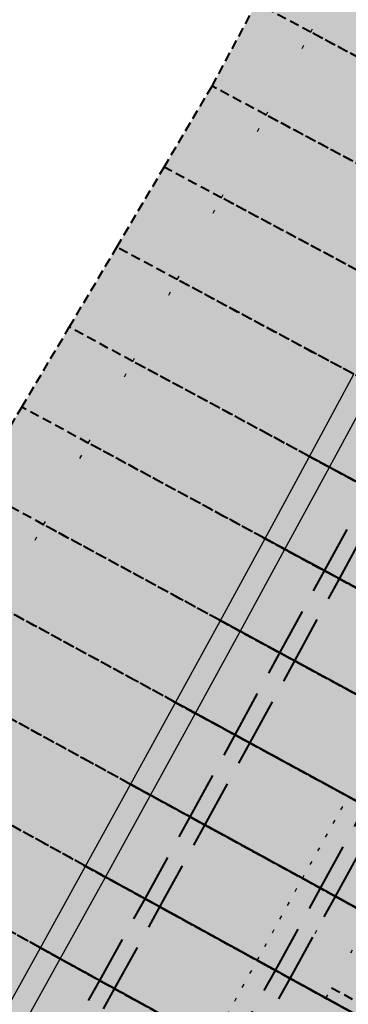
# Model space of a CAD drawing. Header units: metres. Extents: x 768989 to 770741, y 8991369 to 8992399.
# Tile 41 of 55: x 769448 to 769457, y 8992073 to 8992099. Entities that reach past the tile are written whole.
import ezdxf

# ---------------------------------------------------------------- set-up
doc = ezdxf.new("R2010")
doc.units = ezdxf.units.M
doc.header["$XCLIPFRAME"] = 2
for name, pattern in [('CENTER', [2, 1.25, -0.25, 0.25, -0.25]), ('DASHED', [0.75, 0.5, -0.25]), ('DASHED2', [0.375, 0.25, -0.125]), ('DOT', [6.35, 0, -6.35]), ('DOT2', [3.175, 0, -3.175])]:
    doc.linetypes.add(name, pattern=pattern)
doc.layers.add('+Corr_P_Secc_Corona', color=252, linetype='DASHED2', lineweight=40)
doc.layers.add('+Corredor_P', color=7, linetype='DASHED2', lineweight=40)
for name, color, linetype in [('+Corr_P_Secc_EnrocTalud', 51, 'DASHED'), ('+SL-Corredor-G30', 150, 'CENTER'), ('+SL-Corredor-G60', 92, 'CENTER'), ('+SL-Corredor-Rell_Secund', 52, 'DOT2'), ('+SL-Corredor-Separador', 200, 'DOT2'), ('__ORTOFOTO', 7, 'Continuous')]:
    doc.layers.add(name, color=color, linetype=linetype)
picture_1 = doc.add_image_def('image1.ecw', size_in_pixel=(24806, 30931))

# ---------------------------------------------------------------- blocks, each defined once
blk = doc.blocks.new('*U63')
at = {"layer": '+Corredor_P', "linetype": 'DASHED2', "lineweight": 40, "true_color": 0xffffff}
for points in [[(769437.038, 8992069.473), (769437.153, 8992069.668), (769437.163, 8992069.685), (769438.151, 8992071.361), (769439.402, 8992073.489), (769440.651, 8992075.618), (769441.897, 8992077.748), (769443.142, 8992079.88), (769444.385, 8992082.013), (769445.643, 8992084.139), (769446.908, 8992086.26), (769448.172, 8992088.383), (769449.433, 8992090.507), (769450.693, 8992092.633), (769451.95, 8992094.76), (769453.223, 8992096.913), (769454.406, 8992099.115), (769455.538, 8992101.345), (769456.688, 8992103.565), (769457.86, 8992105.773), (769459.032, 8992107.982), (769460.204, 8992110.19), (769461.376, 8992112.398), (769462.547, 8992114.607), (769462.824, 8992115.128), (769462.83, 8992115.139), (769464.44, 8992114.279), (769464.434, 8992114.268), (769464.154, 8992113.748), (769462.968, 8992111.548), (769461.781, 8992109.348), (769460.594, 8992107.147), (769459.408, 8992104.947), (769458.221, 8992102.746), (769457.034, 8992100.546), (769455.848, 8992098.345), (769454.661, 8992096.145), (769453.475, 8992093.946), (769452.299, 8992091.771), (769451.12, 8992089.598), (769449.938, 8992087.428), (769448.751, 8992085.259), (769447.561, 8992083.093), (769446.368, 8992080.928), (769445.171, 8992078.766), (769443.97, 8992076.605), (769442.766, 8992074.446), (769441.558, 8992072.29), (769440.346, 8992070.135), (769439.389, 8992068.439), (769439.379, 8992068.422), (769439.267, 8992068.224), (769437.038, 8992069.473)], [(769439.267, 8992068.224), (769439.379, 8992068.422), (769439.389, 8992068.439), (769440.346, 8992070.135), (769441.558, 8992072.29), (769442.766, 8992074.446), (769443.97, 8992076.605), (769445.171, 8992078.766), (769446.368, 8992080.928), (769447.561, 8992083.093), (769448.751, 8992085.259), (769449.938, 8992087.428), (769451.12, 8992089.598), (769452.299, 8992091.771), (769453.475, 8992093.946), (769454.661, 8992096.145), (769455.848, 8992098.345), (769457.034, 8992100.546), (769458.221, 8992102.746), (769459.408, 8992104.947), (769460.594, 8992107.147), (769461.781, 8992109.348), (769462.968, 8992111.548), (769464.154, 8992113.748), (769464.434, 8992114.268), (769464.44, 8992114.279), (769470.672, 8992110.949), (769470.667, 8992110.938), (769470.388, 8992110.418), (769469.206, 8992108.215), (769468.024, 8992106.012), (769466.842, 8992103.809), (769465.661, 8992101.606), (769464.479, 8992099.403), (769463.297, 8992097.2), (769462.115, 8992094.997), (769460.934, 8992092.794), (769459.752, 8992090.591), (769458.576, 8992088.404), (769457.396, 8992086.218), (769456.213, 8992084.034), (769455.026, 8992081.852), (769453.835, 8992079.673), (769452.641, 8992077.495), (769451.443, 8992075.319), (769450.241, 8992073.145), (769449.036, 8992070.974), (769447.827, 8992068.804), (769446.615, 8992066.636), (769445.657, 8992064.93), (769445.647, 8992064.912), (769445.535, 8992064.713), (769439.267, 8992068.224)], [(769445.535, 8992064.713), (769445.647, 8992064.912), (769445.657, 8992064.93), (769446.615, 8992066.636), (769447.827, 8992068.804), (769449.036, 8992070.974), (769450.241, 8992073.145), (769451.443, 8992075.319), (769452.641, 8992077.495), (769453.835, 8992079.673), (769455.026, 8992081.852), (769456.213, 8992084.034), (769457.396, 8992086.218), (769458.576, 8992088.404), (769459.752, 8992090.591), (769460.934, 8992092.794), (769462.115, 8992094.997), (769463.297, 8992097.2), (769464.479, 8992099.403), (769465.661, 8992101.606), (769466.842, 8992103.809), (769468.024, 8992106.012), (769469.206, 8992108.215), (769470.388, 8992110.418), (769470.667, 8992110.938), (769470.672, 8992110.949), (769471.069, 8992110.737), (769471.063, 8992110.726), (769470.785, 8992110.206), (769469.603, 8992108.003), (769468.421, 8992105.8), (769467.239, 8992103.597), (769466.057, 8992101.394), (769464.876, 8992099.191), (769463.694, 8992096.988), (769462.512, 8992094.785), (769461.33, 8992092.582), (769460.149, 8992090.379), (769458.973, 8992088.191), (769457.792, 8992086.004), (769456.609, 8992083.82), (769455.421, 8992081.638), (769454.23, 8992079.457), (769453.035, 8992077.279), (769451.837, 8992075.103), (769450.635, 8992072.928), (769449.43, 8992070.756), (769448.221, 8992068.585), (769447.008, 8992066.417), (769446.05, 8992064.71), (769446.04, 8992064.692), (769445.928, 8992064.493), (769445.535, 8992064.713)], [(769445.928, 8992064.493), (769446.04, 8992064.692), (769446.05, 8992064.71), (769447.008, 8992066.417), (769448.221, 8992068.585), (769449.43, 8992070.756), (769450.635, 8992072.928), (769451.837, 8992075.103), (769453.035, 8992077.279), (769454.23, 8992079.457), (769455.421, 8992081.638), (769456.609, 8992083.82), (769457.792, 8992086.004), (769458.973, 8992088.191), (769460.149, 8992090.379), (769461.33, 8992092.582), (769462.512, 8992094.785), (769463.694, 8992096.988), (769464.876, 8992099.191), (769466.057, 8992101.394), (769467.239, 8992103.597), (769468.421, 8992105.8), (769469.603, 8992108.003), (769470.785, 8992110.206), (769471.063, 8992110.726), (769471.069, 8992110.737), (769474.156, 8992109.088), (769474.15, 8992109.077), (769473.872, 8992108.557), (769472.69, 8992106.354), (769471.508, 8992104.151), (769470.326, 8992101.947), (769469.145, 8992099.744), (769467.963, 8992097.541), (769466.781, 8992095.338), (769465.599, 8992093.135), (769464.417, 8992090.932), (769463.236, 8992088.73), (769462.057, 8992086.536), (769460.874, 8992084.345), (769459.687, 8992082.155), (769458.497, 8992079.968), (769457.303, 8992077.782), (769456.106, 8992075.599), (769454.905, 8992073.417), (769453.7, 8992071.238), (769452.492, 8992069.06), (769451.28, 8992066.885), (769450.064, 8992064.711), (769449.104, 8992063), (769449.094, 8992062.983), (769448.981, 8992062.783), (769445.928, 8992064.493)], [(769448.981, 8992062.783), (769449.094, 8992062.983), (769449.104, 8992063), (769450.064, 8992064.711), (769451.28, 8992066.885), (769452.492, 8992069.06), (769453.7, 8992071.238), (769454.905, 8992073.417), (769456.106, 8992075.599), (769457.303, 8992077.782), (769458.497, 8992079.968), (769459.687, 8992082.155), (769460.874, 8992084.345), (769462.057, 8992086.536), (769463.236, 8992088.73), (769464.417, 8992090.932), (769465.599, 8992093.135), (769466.781, 8992095.338), (769467.963, 8992097.541), (769469.145, 8992099.744), (769470.326, 8992101.947), (769471.508, 8992104.151), (769472.69, 8992106.354), (769473.872, 8992108.557), (769474.15, 8992109.077), (769474.156, 8992109.088), (769474.553, 8992108.876), (769474.547, 8992108.865), (769474.268, 8992108.345), (769473.087, 8992106.142), (769471.905, 8992103.938), (769470.723, 8992101.735), (769469.541, 8992099.532), (769468.36, 8992097.329), (769467.178, 8992095.126), (769465.996, 8992092.923), (769464.814, 8992090.72), (769463.633, 8992088.517), (769462.453, 8992086.323), (769461.27, 8992084.131), (769460.083, 8992081.941), (769458.893, 8992079.753), (769457.698, 8992077.567), (769456.5, 8992075.383), (769455.299, 8992073.2), (769454.094, 8992071.02), (769452.885, 8992068.842), (769451.673, 8992066.666), (769450.457, 8992064.492), (769449.496, 8992062.78), (769449.486, 8992062.763), (769449.374, 8992062.563), (769448.981, 8992062.783)], [(769449.374, 8992062.563), (769449.486, 8992062.763), (769449.496, 8992062.78), (769450.457, 8992064.492), (769451.673, 8992066.666), (769452.885, 8992068.842), (769454.094, 8992071.02), (769455.299, 8992073.2), (769456.5, 8992075.383), (769457.698, 8992077.567), (769458.893, 8992079.753), (769460.083, 8992081.941), (769461.27, 8992084.131), (769462.453, 8992086.323), (769463.633, 8992088.517), (769464.814, 8992090.72), (769465.996, 8992092.923), (769467.178, 8992095.126), (769468.36, 8992097.329), (769469.541, 8992099.532), (769470.723, 8992101.735), (769471.905, 8992103.938), (769473.087, 8992106.142), (769474.268, 8992108.345), (769474.547, 8992108.865), (769474.553, 8992108.876), (769474.555, 8992108.875), (769474.549, 8992108.864), (769474.27, 8992108.344), (769473.088, 8992106.141), (769471.906, 8992103.938), (769470.725, 8992101.735), (769469.543, 8992099.532), (769468.361, 8992097.329), (769467.179, 8992095.126), (769465.997, 8992092.923), (769464.816, 8992090.719), (769463.634, 8992088.517), (769462.455, 8992086.323), (769461.271, 8992084.13), (769460.084, 8992081.94), (769458.894, 8992079.752), (769457.7, 8992077.566), (769456.502, 8992075.382), (769455.3, 8992073.2), (769454.095, 8992071.019), (769452.887, 8992068.841), (769451.674, 8992066.665), (769450.458, 8992064.491), (769449.497, 8992062.779), (769449.488, 8992062.762), (769449.375, 8992062.562), (769449.374, 8992062.563)], [(769449.375, 8992062.562), (769449.488, 8992062.762), (769449.497, 8992062.779), (769450.458, 8992064.491), (769451.674, 8992066.665), (769452.887, 8992068.841), (769454.095, 8992071.019), (769455.3, 8992073.2), (769456.502, 8992075.382), (769457.7, 8992077.566), (769458.894, 8992079.752), (769460.084, 8992081.94), (769461.271, 8992084.13), (769462.455, 8992086.323), (769463.634, 8992088.517), (769464.816, 8992090.719), (769465.997, 8992092.923), (769467.179, 8992095.126), (769468.361, 8992097.329), (769469.543, 8992099.532), (769470.725, 8992101.735), (769471.906, 8992103.938), (769473.088, 8992106.141), (769474.27, 8992108.344), (769474.549, 8992108.864), (769474.555, 8992108.875), (769475.509, 8992108.365), (769475.503, 8992108.354), (769475.224, 8992107.834), (769474.042, 8992105.631), (769472.86, 8992103.428), (769471.679, 8992101.225), (769470.497, 8992099.022), (769469.315, 8992096.819), (769468.133, 8992094.616), (769466.952, 8992092.413), (769465.77, 8992090.21), (769464.588, 8992088.007), (769463.408, 8992085.811), (769462.224, 8992083.618), (769461.036, 8992081.426), (769459.844, 8992079.236), (769458.649, 8992077.048), (769457.451, 8992074.862), (769456.248, 8992072.679), (769455.042, 8992070.497), (769453.833, 8992068.317), (769452.62, 8992066.14), (769451.403, 8992063.964), (769450.441, 8992062.251), (769450.432, 8992062.234), (769450.319, 8992062.034), (769449.375, 8992062.562)], [(769450.319, 8992062.034), (769450.432, 8992062.234), (769450.441, 8992062.251), (769451.403, 8992063.964), (769452.62, 8992066.14), (769453.833, 8992068.317), (769455.042, 8992070.497), (769456.248, 8992072.679), (769457.451, 8992074.862), (769458.649, 8992077.048), (769459.844, 8992079.236), (769461.036, 8992081.426), (769462.224, 8992083.618), (769463.408, 8992085.811), (769464.588, 8992088.007), (769465.77, 8992090.21), (769466.952, 8992092.413), (769468.133, 8992094.616), (769469.315, 8992096.819), (769470.497, 8992099.022), (769471.679, 8992101.225), (769472.86, 8992103.428), (769474.042, 8992105.631), (769475.224, 8992107.834), (769475.503, 8992108.354), (769475.509, 8992108.365), (769480.182, 8992105.869), (769480.176, 8992105.858), (769479.898, 8992105.337), (769478.719, 8992103.132), (769477.541, 8992100.927), (769476.363, 8992098.722), (769475.185, 8992096.517), (769474.007, 8992094.312), (769472.829, 8992092.107), (769471.651, 8992089.902), (769470.473, 8992087.697), (769469.295, 8992085.492), (769468.114, 8992083.286), (769466.929, 8992081.083), (769465.741, 8992078.881), (769464.549, 8992076.682), (769463.353, 8992074.484), (769462.154, 8992072.288), (769460.951, 8992070.095), (769459.745, 8992067.903), (769458.534, 8992065.714), (769457.32, 8992063.526), (769456.103, 8992061.34), (769455.141, 8992059.62), (769455.131, 8992059.602), (769455.019, 8992059.401), (769450.319, 8992062.034)]]:
    blk.add_hatch(color=7, dxfattribs=at).paths.add_polyline_path(points, flags=0)
at = {"layer": '+Corr_P_Secc_Corona', "color": 252, "linetype": 'DASHED2', "lineweight": 40, "ltscale": 5}
for p, q in [((769456.213, 8992084.034, 7.537), (769457.396, 8992086.218, 7.537)), ((769456.609, 8992083.82, 7.837), (769457.792, 8992086.004, 7.837)), ((769455.026, 8992081.852, 7.537), (769456.213, 8992084.034, 7.537)), ((769455.421, 8992081.638, 7.837), (769456.609, 8992083.82, 7.837)), ((769453.835, 8992079.673, 7.537), (769455.026, 8992081.852, 7.537)), ((769454.23, 8992079.457, 7.837), (769455.421, 8992081.638, 7.837)), ((769452.641, 8992077.495, 7.537), (769453.835, 8992079.673, 7.537)), ((769453.035, 8992077.279, 7.837), (769454.23, 8992079.457, 7.837)), ((769456.106, 8992075.599, 7.837), (769457.303, 8992077.782, 7.837)), ((769451.443, 8992075.319, 7.537), (769452.641, 8992077.495, 7.537)), ((769456.5, 8992075.383, 7.537), (769457.698, 8992077.567, 7.537)), ((769451.837, 8992075.103, 7.837), (769453.035, 8992077.279, 7.837)), ((769454.905, 8992073.417, 7.837), (769456.106, 8992075.599, 7.837)), ((769450.241, 8992073.145, 7.537), (769451.443, 8992075.319, 7.537)), ((769455.299, 8992073.2, 7.537), (769456.5, 8992075.383, 7.537)), ((769450.635, 8992072.928, 7.837), (769451.837, 8992075.103, 7.837)), ((769453.7, 8992071.238, 7.837), (769454.905, 8992073.417, 7.837)), ((769454.094, 8992071.02, 7.537), (769455.299, 8992073.2, 7.537)), ((769449.036, 8992070.974, 7.537), (769450.241, 8992073.145, 7.537)), ((769449.43, 8992070.756, 7.837), (769450.635, 8992072.928, 7.837))]:
    blk.add_line(p, q, dxfattribs=at)
at = {"layer": '+Corr_P_Secc_EnrocTalud', "color": 92, "linetype": 'DOT', "lineweight": 30, "ltscale": 0.2}
for p, q in [((769456.502, 8992075.382, 7.536), (769457.7, 8992077.566, 7.536)), ((769455.3, 8992073.2, 7.536), (769456.502, 8992075.382, 7.536)), ((769456.248, 8992072.679, 7.536), (769457.451, 8992074.862, 7.536)), ((769454.095, 8992071.019, 7.536), (769455.3, 8992073.2, 7.536)), ((769455.042, 8992070.497, 7.536), (769456.248, 8992072.679, 7.536))]:
    blk.add_line(p, q, dxfattribs=at)
at = {"layer": '+Corredor_P', "color": 7, "linetype": 'DASHED2', "lineweight": 40}
for p, q in [((769453.223, 8992096.913, 8.353), (769454.406, 8992099.115, 8.364)), ((769451.95, 8992094.76, 8.401), (769453.223, 8992096.913, 8.353)), ((769450.693, 8992092.633, 8.449), (769451.95, 8992094.76, 8.401)), ((769449.433, 8992090.507, 8.495), (769450.693, 8992092.633, 8.449)), ((769448.172, 8992088.383, 8.541), (769449.433, 8992090.507, 8.495)), ((769446.908, 8992086.26, 8.585), (769448.172, 8992088.383, 8.541))]:
    blk.add_line(p, q, dxfattribs=at)
at = {"layer": '+Corredor_P', "color": 153, "linetype": 'DASHED2', "lineweight": 40}
for p, q in [((769455.848, 8992098.345, 7.547), (769454.406, 8992099.115, 8.364)), ((769455.848, 8992098.345, 7.547), (769454.406, 8992099.115, 8.364)), ((769459.429, 8992096.432, 5.516), (769455.848, 8992098.345, 7.547)), ((769462.115, 8992094.997, 7.547), (769455.848, 8992098.345, 7.547)), ((769462.115, 8992094.997, 7.547), (769455.848, 8992098.345, 7.547)), ((769454.661, 8992096.145, 7.538), (769453.223, 8992096.913, 8.353)), ((769454.661, 8992096.145, 7.538), (769453.223, 8992096.913, 8.353)), ((769458.245, 8992094.23, 5.506), (769454.661, 8992096.145, 7.538)), ((769460.934, 8992092.794, 7.538), (769454.661, 8992096.145, 7.538)), ((769460.934, 8992092.794, 7.538), (769454.661, 8992096.145, 7.538)), ((769453.475, 8992093.946, 7.537), (769451.95, 8992094.76, 8.401)), ((769453.475, 8992093.946, 7.537), (769451.95, 8992094.76, 8.401)), ((769457.062, 8992092.029, 5.503), (769453.475, 8992093.946, 7.537)), ((769459.752, 8992090.591, 7.537), (769453.475, 8992093.946, 7.537)), ((769459.752, 8992090.591, 7.537), (769453.475, 8992093.946, 7.537)), ((769452.299, 8992091.771, 7.537), (769450.693, 8992092.633, 8.449)), ((769452.299, 8992091.771, 7.537), (769450.693, 8992092.633, 8.449)), ((769455.886, 8992089.847, 5.502), (769452.299, 8992091.771, 7.537)), ((769458.576, 8992088.404, 7.537), (769452.299, 8992091.771, 7.537)), ((769458.576, 8992088.404, 7.537), (769452.299, 8992091.771, 7.537)), ((769451.12, 8992089.598, 7.537), (769449.433, 8992090.507, 8.495)), ((769451.12, 8992089.598, 7.537), (769449.433, 8992090.507, 8.495)), ((769458.576, 8992088.404, 7.537), (769455.886, 8992089.847, 5.502)), ((769458.576, 8992088.404, 3.975), (769455.886, 8992089.847, 5.502)), ((769458.576, 8992088.404, 7.537), (769455.886, 8992089.847, 5.502)), ((769456.99, 8992089.255, 4.875), (769455.886, 8992089.847, 5.502)), ((769454.707, 8992087.667, 5.5), (769451.12, 8992089.598, 7.537)), ((769457.396, 8992086.218, 7.537), (769451.12, 8992089.598, 7.537)), ((769457.396, 8992086.218, 7.537), (769451.12, 8992089.598, 7.537)), ((769449.938, 8992087.428, 7.537), (769448.172, 8992088.383, 8.541)), ((769449.938, 8992087.428, 7.537), (769448.172, 8992088.383, 8.541)), ((769457.396, 8992086.218, 7.537), (769454.707, 8992087.667, 5.5)), ((769457.396, 8992086.218, 3.973), (769454.707, 8992087.667, 5.5)), ((769457.396, 8992086.218, 7.537), (769454.707, 8992087.667, 5.5)), ((769455.812, 8992087.071, 4.873), (769454.707, 8992087.667, 5.5)), ((769453.523, 8992085.489, 5.498), (769449.938, 8992087.428, 7.537)), ((769456.213, 8992084.034, 7.537), (769449.938, 8992087.428, 7.537)), ((769456.213, 8992084.034, 7.537), (769449.938, 8992087.428, 7.537)), ((769455.758, 8992087.1, 4.883), (769457.378, 8992086.228, 3.963)), ((769455.758, 8992087.1, 4.883), (769464.759, 8992082.252, 4.883)), ((769457.38, 8992086.226, 3.973), (769455.796, 8992087.08, 4.873)), ((769455.796, 8992087.08, 4.873), (769464.757, 8992082.253, 4.873)), ((769456.34, 8992086.787, 4.573), (769455.812, 8992087.071, 4.873)), ((769464.788, 8992082.236, 4.873), (769455.812, 8992087.071, 4.873)), ((769457.396, 8992086.218, 3.973), (769456.34, 8992086.787, 4.573)), ((769465.185, 8992082.023, 4.573), (769456.34, 8992086.787, 4.573)), ((769465.185, 8992082.023, 4.573), (769456.34, 8992086.787, 4.573)), ((769448.751, 8992085.259, 7.537), (769446.908, 8992086.26, 8.585)), ((769448.751, 8992085.259, 7.537), (769446.908, 8992086.26, 8.585)), ((769456.213, 8992084.034, 7.537), (769453.523, 8992085.489, 5.498)), ((769456.213, 8992084.034, 3.97), (769453.523, 8992085.489, 5.498)), ((769456.213, 8992084.034, 7.537), (769453.523, 8992085.489, 5.498)), ((769454.63, 8992084.89, 4.87), (769453.523, 8992085.489, 5.498)), ((769452.337, 8992083.313, 5.497), (769448.751, 8992085.259, 7.537)), ((769455.026, 8992081.852, 7.537), (769448.751, 8992085.259, 7.537)), ((769455.026, 8992081.852, 7.537), (769448.751, 8992085.259, 7.537)), ((769454.576, 8992084.919, 4.88), (769456.195, 8992084.044, 3.96)), ((769454.576, 8992084.919, 4.88), (769463.573, 8992080.054, 4.88)), ((769456.197, 8992084.043, 3.97), (769454.614, 8992084.899, 4.87)), ((769454.614, 8992084.899, 4.87), (769463.57, 8992080.055, 4.87)), ((769455.157, 8992084.605, 4.57), (769454.63, 8992084.89, 4.87)), ((769463.602, 8992080.038, 4.87), (769454.63, 8992084.89, 4.87)), ((769456.213, 8992084.034, 3.97), (769455.157, 8992084.605, 4.57)), ((769463.998, 8992079.824, 4.57), (769455.157, 8992084.605, 4.57)), ((769463.998, 8992079.824, 4.57), (769455.157, 8992084.605, 4.57)), ((769464.771, 8992079.406, 3.96), (769456.195, 8992084.044, 3.96)), ((769464.774, 8992079.404, 3.97), (769456.197, 8992084.043, 3.97)), ((769456.609, 8992083.82, 7.837), (769456.213, 8992084.034, 7.537)), ((769460.083, 8992081.941, 7.537), (769456.213, 8992084.034, 7.537)), ((769464.789, 8992079.396, 3.97), (769456.213, 8992084.034, 3.97)), ((769459.687, 8992082.155, 7.837), (769456.609, 8992083.82, 7.837)), ((769455.026, 8992081.852, 7.537), (769452.337, 8992083.313, 5.497)), ((769455.026, 8992081.852, 3.967), (769452.337, 8992083.313, 5.497)), ((769455.026, 8992081.852, 7.537), (769452.337, 8992083.313, 5.497)), ((769453.444, 8992082.711, 4.867), (769452.337, 8992083.313, 5.497)), ((769451.146, 8992081.138, 5.495), (769447.561, 8992083.093, 7.537)), ((769453.835, 8992079.673, 7.537), (769447.561, 8992083.093, 7.537)), ((769453.835, 8992079.673, 7.537), (769447.561, 8992083.093, 7.537)), ((769453.391, 8992082.74, 4.877), (769455.008, 8992081.862, 3.957)), ((769453.391, 8992082.74, 4.877), (769462.383, 8992077.858, 4.877)), ((769455.01, 8992081.861, 3.967), (769453.428, 8992082.72, 4.867)), ((769453.428, 8992082.72, 4.867), (769462.38, 8992077.859, 4.867)), ((769453.971, 8992082.425, 4.567), (769453.444, 8992082.711, 4.867)), ((769462.412, 8992077.842, 4.867), (769453.444, 8992082.711, 4.867)), ((769455.026, 8992081.852, 3.967), (769453.971, 8992082.425, 4.567)), ((769462.807, 8992077.627, 4.567), (769453.971, 8992082.425, 4.567)), ((769462.807, 8992077.627, 4.567), (769453.971, 8992082.425, 4.567)), ((769463.58, 8992077.208, 3.957), (769455.008, 8992081.862, 3.957)), ((769463.583, 8992077.206, 3.967), (769455.01, 8992081.861, 3.967)), ((769455.421, 8992081.638, 7.837), (769455.026, 8992081.852, 7.537)), ((769458.893, 8992079.753, 7.537), (769455.026, 8992081.852, 7.537)), ((769463.598, 8992077.198, 3.967), (769455.026, 8992081.852, 3.967)), ((769458.497, 8992079.968, 7.837), (769455.421, 8992081.638, 7.837)), ((769453.835, 8992079.673, 7.537), (769451.146, 8992081.138, 5.495)), ((769453.835, 8992079.673, 3.964), (769451.146, 8992081.138, 5.495)), ((769453.835, 8992079.673, 7.537), (769451.146, 8992081.138, 5.495)), ((769452.255, 8992080.534, 4.864), (769451.146, 8992081.138, 5.495)), ((769449.952, 8992078.966, 5.494), (769446.368, 8992080.928, 7.537)), ((769452.641, 8992077.495, 7.537), (769446.368, 8992080.928, 7.537)), ((769452.641, 8992077.495, 7.537), (769446.368, 8992080.928, 7.537)), ((769452.202, 8992080.563, 4.874), (769453.817, 8992079.682, 3.954)), ((769452.202, 8992080.563, 4.874), (769461.189, 8992075.664, 4.874)), ((769453.819, 8992079.681, 3.964), (769452.239, 8992080.543, 4.864)), ((769452.239, 8992080.543, 4.864), (769461.187, 8992075.665, 4.864)), ((769452.781, 8992080.247, 4.564), (769452.255, 8992080.534, 4.864)), ((769461.218, 8992075.648, 4.864), (769452.255, 8992080.534, 4.864)), ((769453.835, 8992079.673, 3.964), (769452.781, 8992080.247, 4.564)), ((769461.613, 8992075.432, 4.564), (769452.781, 8992080.247, 4.564)), ((769461.613, 8992075.432, 4.564), (769452.781, 8992080.247, 4.564)), ((769462.385, 8992075.012, 3.954), (769453.817, 8992079.682, 3.954)), ((769462.388, 8992075.01, 3.964), (769453.819, 8992079.681, 3.964)), ((769454.23, 8992079.457, 7.837), (769453.835, 8992079.673, 7.537)), ((769457.698, 8992077.567, 7.537), (769453.835, 8992079.673, 7.537)), ((769462.404, 8992075.002, 3.964), (769453.835, 8992079.673, 3.964)), ((769457.303, 8992077.782, 7.837), (769454.23, 8992079.457, 7.837)), ((769452.641, 8992077.495, 7.537), (769449.952, 8992078.966, 5.494)), ((769452.641, 8992077.495, 3.961), (769449.952, 8992078.966, 5.494)), ((769452.641, 8992077.495, 7.537), (769449.952, 8992078.966, 5.494)), ((769451.062, 8992078.359, 4.861), (769449.952, 8992078.966, 5.494)), ((769448.755, 8992076.796, 5.492), (769445.171, 8992078.766, 7.537)), ((769451.443, 8992075.319, 7.537), (769445.171, 8992078.766, 7.537)), ((769451.443, 8992075.319, 7.537), (769445.171, 8992078.766, 7.537)), ((769451.009, 8992078.388, 4.871), (769452.623, 8992077.505, 3.951)), ((769451.009, 8992078.388, 4.871), (769459.992, 8992073.472, 4.871)), ((769452.625, 8992077.504, 3.961), (769451.046, 8992078.368, 4.861)), ((769451.046, 8992078.368, 4.861), (769459.989, 8992073.473, 4.861)), ((769451.588, 8992078.071, 4.561), (769451.062, 8992078.359, 4.861)), ((769460.021, 8992073.456, 4.861), (769451.062, 8992078.359, 4.861)), ((769452.641, 8992077.495, 3.961), (769451.588, 8992078.071, 4.561)), ((769460.416, 8992073.24, 4.561), (769451.588, 8992078.071, 4.561)), ((769460.416, 8992073.24, 4.561), (769451.588, 8992078.071, 4.561)), ((769461.187, 8992072.818, 3.951), (769452.623, 8992077.505, 3.951)), ((769461.189, 8992072.816, 3.961), (769452.625, 8992077.504, 3.961)), ((769453.035, 8992077.279, 7.837), (769452.641, 8992077.495, 7.537)), ((769456.5, 8992075.383, 7.537), (769452.641, 8992077.495, 7.537)), ((769461.205, 8992072.808, 3.961), (769452.641, 8992077.495, 3.961)), ((769456.106, 8992075.599, 7.837), (769453.035, 8992077.279, 7.837)), ((769450.241, 8992073.145, 7.537), (769443.97, 8992076.605, 7.537)), ((769450.241, 8992073.145, 7.537), (769443.97, 8992076.605, 7.537)), ((769451.443, 8992075.319, 7.537), (769448.755, 8992076.796, 5.492)), ((769451.443, 8992075.319, 3.958), (769448.755, 8992076.796, 5.492)), ((769451.443, 8992075.319, 7.537), (769448.755, 8992076.796, 5.492)), ((769449.865, 8992076.186, 4.858), (769448.755, 8992076.796, 5.492)), ((769449.812, 8992076.215, 4.868), (769451.425, 8992075.329, 3.948)), ((769449.812, 8992076.215, 4.868), (769458.791, 8992071.282, 4.868)), ((769451.427, 8992075.328, 3.958), (769449.849, 8992076.195, 4.858)), ((769449.849, 8992076.195, 4.858), (769458.788, 8992071.283, 4.858)), ((769450.391, 8992075.897, 4.558), (769449.865, 8992076.186, 4.858)), ((769458.82, 8992071.266, 4.858), (769449.865, 8992076.186, 4.858)), ((769451.443, 8992075.319, 3.958), (769450.391, 8992075.897, 4.558)), ((769459.214, 8992071.049, 4.558), (769450.391, 8992075.897, 4.558)), ((769459.214, 8992071.049, 4.558), (769450.391, 8992075.897, 4.558)), ((769456.5, 8992075.383, 7.537), (769455.625, 8992075.862, 8.202)), ((769456.502, 8992075.382, 7.536), (769455.975, 8992075.67, 7.536)), ((769455.975, 8992075.67, 7.536), (769455.975, 8992075.67, 7.526)), ((769455.975, 8992075.67, 7.526), (769456.499, 8992075.383, 7.526)), ((769456.5, 8992075.383, 7.537), (769456.106, 8992075.599, 7.837)), ((769459.985, 8992070.626, 3.948), (769451.425, 8992075.329, 3.948)), ((769459.987, 8992070.624, 3.958), (769451.427, 8992075.328, 3.958)), ((769451.837, 8992075.103, 7.837), (769451.443, 8992075.319, 7.537)), ((769455.299, 8992073.2, 7.537), (769451.443, 8992075.319, 7.537)), ((769460.003, 8992070.616, 3.958), (769451.443, 8992075.319, 3.958)), ((769461.638, 8992072.571, 3.62), (769456.499, 8992075.383, 7.526)), ((769456.502, 8992075.382, 7.536), (769456.5, 8992075.383, 7.537)), ((769456.502, 8992075.382, 7.536), (769456.5, 8992075.383, 7.537)), ((769456.502, 8992075.382, 7.536), (769456.5, 8992075.383, 7.537)), ((769456.502, 8992075.382, 7.536), (769456.5, 8992075.383, 7.537)), ((769456.502, 8992075.382, 7.536), (769456.5, 8992075.383, 7.537)), ((769456.502, 8992075.382, 7.536), (769456.5, 8992075.383, 7.537)), ((769461.205, 8992072.808, 3.961), (769456.502, 8992075.382, 7.536)), ((769456.502, 8992075.382, 7.536), (769457.451, 8992074.862, 7.536)), ((769456.502, 8992075.382, 7.536), (769461.205, 8992072.808, 3.961)), ((769456.502, 8992075.382, 7.536), (769461.205, 8992072.808, 3.961)), ((769460.021, 8992073.456, 4.861), (769456.502, 8992075.382, 7.536)), ((769454.905, 8992073.417, 7.837), (769451.837, 8992075.103, 7.837)), ((769450.241, 8992073.145, 7.537), (769447.554, 8992074.628, 5.49)), ((769450.241, 8992073.145, 3.956), (769447.554, 8992074.628, 5.49)), ((769450.241, 8992073.145, 7.537), (769447.554, 8992074.628, 5.49)), ((769448.665, 8992074.015, 4.856), (769447.554, 8992074.628, 5.49)), ((769448.612, 8992074.044, 4.866), (769450.223, 8992073.155, 3.946)), ((769448.612, 8992074.044, 4.866), (769457.586, 8992069.094, 4.866)), ((769450.225, 8992073.154, 3.956), (769448.649, 8992074.024, 4.856)), ((769448.649, 8992074.024, 4.856), (769457.584, 8992069.095, 4.856)), ((769449.191, 8992073.725, 4.556), (769448.665, 8992074.015, 4.856)), ((769457.615, 8992069.078, 4.856), (769448.665, 8992074.015, 4.856)), ((769450.241, 8992073.145, 3.956), (769449.191, 8992073.725, 4.556)), ((769458.009, 8992068.86, 4.556), (769449.191, 8992073.725, 4.556)), ((769458.009, 8992068.86, 4.556), (769449.191, 8992073.725, 4.556)), ((769455.299, 8992073.2, 7.537), (769454.424, 8992073.681, 8.202)), ((769454.775, 8992073.489, 7.536), (769454.774, 8992073.489, 7.526)), ((769454.774, 8992073.489, 7.526), (769455.298, 8992073.201, 7.526)), ((769455.3, 8992073.2, 7.536), (769454.775, 8992073.489, 7.536)), ((769455.299, 8992073.2, 7.537), (769454.905, 8992073.417, 7.837)), ((769460.436, 8992070.378, 3.617), (769455.298, 8992073.201, 7.526)), ((769455.3, 8992073.2, 7.536), (769455.299, 8992073.2, 7.537)), ((769455.3, 8992073.2, 7.536), (769455.299, 8992073.2, 7.537)), ((769455.3, 8992073.2, 7.536), (769455.299, 8992073.2, 7.537)), ((769455.3, 8992073.2, 7.536), (769455.299, 8992073.2, 7.537)), ((769455.3, 8992073.2, 7.536), (769455.299, 8992073.2, 7.537)), ((769455.3, 8992073.2, 7.536), (769455.299, 8992073.2, 7.537)), ((769460.003, 8992070.616, 3.958), (769455.3, 8992073.2, 7.536)), ((769455.3, 8992073.2, 7.536), (769456.248, 8992072.679, 7.536)), ((769455.3, 8992073.2, 7.536), (769460.003, 8992070.616, 3.958)), ((769455.3, 8992073.2, 7.536), (769460.003, 8992070.616, 3.958)), ((769458.82, 8992071.266, 4.858), (769455.3, 8992073.2, 7.536)), ((769458.779, 8992068.436, 3.946), (769450.223, 8992073.155, 3.946)), ((769458.782, 8992068.434, 3.956), (769450.225, 8992073.154, 3.956)), ((769450.635, 8992072.928, 7.837), (769450.241, 8992073.145, 7.537)), ((769454.094, 8992071.02, 7.537), (769450.241, 8992073.145, 7.537)), ((769458.797, 8992068.426, 3.956), (769450.241, 8992073.145, 3.956)), ((769453.7, 8992071.238, 7.837), (769450.635, 8992072.928, 7.837)), ((769456.248, 8992072.679, 7.536), (769460.951, 8992070.095, 3.958))]:
    blk.add_line(p, q, dxfattribs=at)
at = {"layer": '+Corredor_P', "color": 252, "linetype": 'DASHED2', "lineweight": 40}
blk.add_line((769456.4, 8992072.955, 7.536), (769459.404, 8992071.305, 4.674), dxfattribs=at)
at = {"layer": '+SL-Corredor-G30', "color": 150, "linetype": 'CENTER', "lineweight": -3, "ltscale": 5}
for p, q in [((769455.812, 8992087.071, 4.873), (769456.99, 8992089.255, 4.875)), ((769454.63, 8992084.89, 4.87), (769455.812, 8992087.071, 4.873)), ((769453.444, 8992082.711, 4.867), (769454.63, 8992084.89, 4.87)), ((769452.255, 8992080.534, 4.864), (769453.444, 8992082.711, 4.867)), ((769451.062, 8992078.359, 4.861), (769452.255, 8992080.534, 4.864)), ((769449.865, 8992076.186, 4.858), (769451.062, 8992078.359, 4.861)), ((769448.665, 8992074.015, 4.856), (769449.865, 8992076.186, 4.858)), ((769447.461, 8992071.846, 4.853), (769448.665, 8992074.015, 4.856))]:
    blk.add_line(p, q, dxfattribs=at)
at = {"layer": '+SL-Corredor-G60', "color": 92, "linetype": 'CENTER', "lineweight": -3, "ltscale": 5}
for p, q in [((769456.34, 8992086.787, 4.573), (769457.519, 8992088.971, 4.575)), ((769455.157, 8992084.605, 4.57), (769456.34, 8992086.787, 4.573)), ((769453.971, 8992082.425, 4.567), (769455.157, 8992084.605, 4.57)), ((769452.781, 8992080.247, 4.564), (769453.971, 8992082.425, 4.567)), ((769451.588, 8992078.071, 4.561), (769452.781, 8992080.247, 4.564)), ((769450.391, 8992075.897, 4.558), (769451.588, 8992078.071, 4.561)), ((769449.191, 8992073.725, 4.556), (769450.391, 8992075.897, 4.558)), ((769447.986, 8992071.555, 4.553), (769449.191, 8992073.725, 4.556))]:
    blk.add_line(p, q, dxfattribs=at)
at = {"layer": '+SL-Corredor-Rell_Secund', "color": 20, "linetype": 'DOT', "lineweight": -3, "ltscale": 0.3}
for p, q in [((769455.848, 8992098.345, 7.547), (769457.034, 8992100.546, 7.555)), ((769454.661, 8992096.145, 7.538), (769455.848, 8992098.345, 7.547)), ((769453.475, 8992093.946, 7.537), (769454.661, 8992096.145, 7.538)), ((769452.299, 8992091.771, 7.537), (769453.475, 8992093.946, 7.537)), ((769451.12, 8992089.598, 7.537), (769452.299, 8992091.771, 7.537)), ((769449.938, 8992087.428, 7.537), (769451.12, 8992089.598, 7.537)), ((769448.751, 8992085.259, 7.537), (769449.938, 8992087.428, 7.537)), ((769447.561, 8992083.093, 7.537), (769448.751, 8992085.259, 7.537))]:
    blk.add_line(p, q, dxfattribs=at)
at = {"layer": '+SL-Corredor-Separador', "color": 200, "linetype": 'DOT2', "lineweight": -3, "ltscale": 0.1}
for p, q in [((769455.625, 8992075.862, 8.202), (769456.845, 8992078.032, 8.184)), ((769454.424, 8992073.681, 8.202), (769455.625, 8992075.862, 8.202)), ((769453.219, 8992071.503, 8.202), (769454.424, 8992073.681, 8.202))]:
    blk.add_line(p, q, dxfattribs=at)

msp = doc.modelspace()

# ---------------------------------------------------------------- block references
at = {"layer": '+Corredor_P', "color": 7, "linetype": 'DASHED2', "lineweight": 40}
msp.add_blockref('*U63', (0, 0), dxfattribs=at)

# ---------------------------------------------------------------- pictures from other files: only their frames are drawn
at = {"layer": '__ORTOFOTO'}
image = msp.add_image(picture_1, insert=(768953.111, 8991450.629), size_in_units=(788.093, 982.685), dxfattribs=at)
image.set_boundary_path([(14907.494, 3902.78), (13192.595, 8192.59), (9164.97, 15223.01), (1123.99, 23397.36), (7213.21, 30797.77), (15925.164, 20444.27), (23177.06, 8354.5), (14907.494, 3902.78)])

doc.saveas('drawing.dxf')
